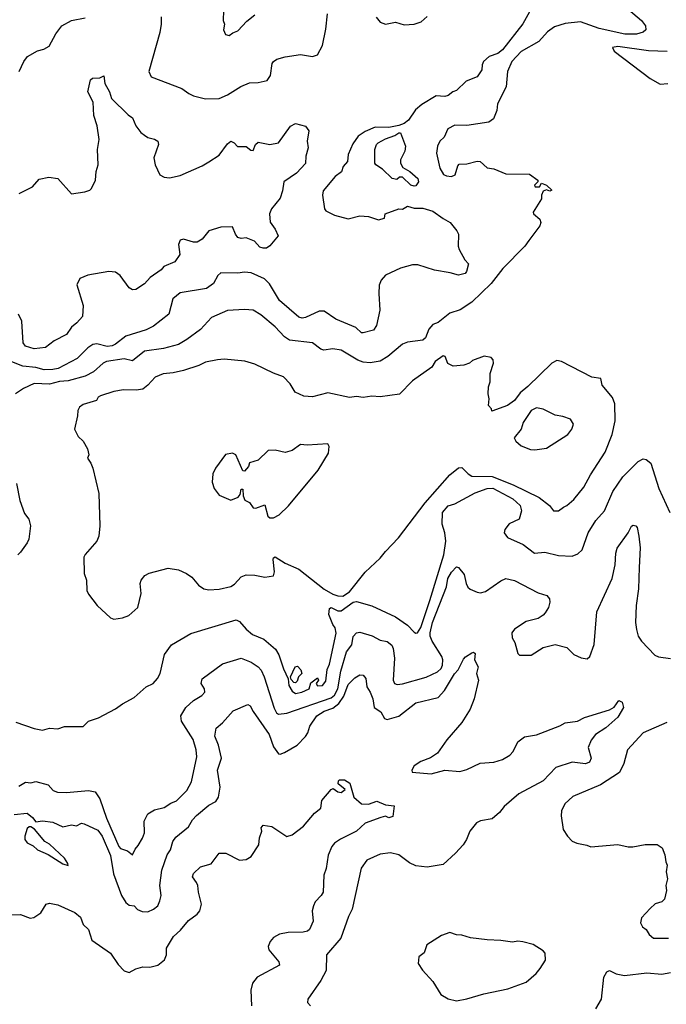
# Model space of a CAD drawing. Extents: x 1678431 to 1860718, y 384618 to 522882.
# Tile 95 of 256: x 1768000 to 1771810, y 412374 to 418181. Entities that reach past the tile are written whole.
import ezdxf

# ---------------------------------------------------------------- set-up
doc = ezdxf.new("R2010")
doc.units = 0

msp = doc.modelspace()

# ---------------------------------------------------------------- linework, layer by layer
at = {"layer": '0CON10XD'}
for points in [[(1771561.6, 418261.6), (1771664.4, 418175), (1771687.1, 418145), (1771689.3, 418120.7), (1771675, 418107.5), (1771635.7, 418094.3), (1771565.4, 418094.6), (1771415, 418127.8), (1771305, 418167.8), (1771215, 418158.1), (1771150.8, 418139.2), (1771110.4, 418109.6), (1771058.9, 418051.1), (1770955, 417993.8), (1770900.5, 417935), (1770874.1, 417875), (1770866.2, 417783.8), (1770816.4, 417685), (1770811.2, 417645), (1770793.1, 417596.9), (1770764.3, 417575.7), (1770635, 417556.9), (1770565, 417558.1), (1770523.9, 417536.1), (1770501.4, 417488.6), (1770475, 417463.3), (1770461.4, 417435), (1770455.8, 417394.2), (1770475.8, 417305), (1770498.3, 417268.3), (1770515, 417259.2), (1770545, 417256.5), (1770565.7, 417265), (1770581.7, 417318.3), (1770590.8, 417329.2), (1770635, 417330), (1770695, 417346), (1770713.6, 417343.6), (1770755, 417306.2), (1770795, 417300.8), (1770865, 417270.8), (1771005, 417268.8), (1771053.3, 417235), (1771052.5, 417225), (1771034, 417205), (1771037.5, 417195), (1771064.1, 417195.9), (1771075, 417217.5), (1771105.4, 417205.4), (1771135.5, 417174.5), (1771125, 417170), (1771105, 417176.9), (1771085, 417168.6), (1771074.5, 417145), (1771074.2, 417125), (1771026.7, 417045), (1771027.5, 417035), (1771064.7, 417004.7), (1771071.3, 416985), (1771065, 416964.6), (1771001.1, 416878.9)], [(1771003.6, 418226.4), (1770965, 418157.1), (1770845, 418003.8), (1770818.6, 417981.4), (1770766.4, 417963.6), (1770733.8, 417935), (1770725.8, 417915), (1770724.4, 417885), (1770695.9, 417844.1), (1770631.9, 417818.1), (1770575, 417762.5), (1770553.3, 417755), (1770525, 417732.9), (1770505, 417727.8), (1770455, 417730.8), (1770370, 417680), (1770331.6, 417648.4), (1770291.1, 417588.9), (1770265, 417568.6), (1770235, 417556), (1770175, 417545.6), (1770095, 417546.7), (1770035, 417520.7), (1769995, 417493.1), (1769962.4, 417447.6), (1769935.6, 417385), (1769931.5, 417345), (1769906.9, 417315), (1769896.3, 417283.7), (1769858.8, 417255), (1769787.8, 417172.2), (1769784.2, 417145.8), (1769795.6, 417065.6), (1769805, 417053.8), (1769855, 417027.1), (1769935, 417005.6), (1770005, 417024.5), (1770055, 417019.1), (1770115, 417000.8), (1770149.1, 417010.9), (1770154.4, 417035.6), (1770235, 417065.4), (1770255, 417062.5), (1770285, 417081.2), (1770325, 417069.2), (1770375, 417069.4), (1770435, 417052.2), (1770495, 417007.5), (1770536.2, 416985), (1770575.8, 416935.8), (1770586.2, 416915), (1770583.8, 416845), (1770590, 416825), (1770623.3, 416765), (1770645, 416740), (1770633.8, 416695), (1770625.5, 416684.5), (1770585.5, 416674.5), (1770537.1, 416687.1), (1770445, 416703.6), (1770345.5, 416735.5), (1770315, 416735.6), (1770243.3, 416715), (1770156.2, 416675), (1770130, 416645), (1770118.6, 416615), (1770115.7, 416565), (1770123, 416467), (1770103.7, 416376.3), (1770085, 416349.2), (1770025, 416333.3), (1770015, 416333.3), (1769980.8, 416365), (1769864, 416414), (1769795, 416461.1), (1769765, 416460.9), (1769685, 416424.1), (1769665, 416421.3), (1769645, 416426.8), (1769531.8, 416525), (1769472.8, 416622.8), (1769442.7, 416652.7), (1769365, 416688), (1769325, 416691.3), (1769284.7, 416685.3), (1769185, 416687.1), (1769167.4, 416672.6), (1769141.9, 416625), (1769100.8, 416595), (1768945, 416568.9), (1768901.9, 416535), (1768878.1, 416445), (1768787.7, 416372.3), (1768745, 416351.6), (1768625.3, 416314.7), (1768565, 416266.2), (1768545, 416257.1), (1768515, 416253), (1768455, 416269.3), (1768430.8, 416265), (1768401.1, 416245), (1768337.8, 416182.2), (1768226.4, 416123.6), (1768195, 416116.8), (1768145, 416116.7), (1768095, 416130.2), (1768018.1, 416138.1), (1767935, 416171.1)], [(1767996.2, 417875), (1768023.8, 417935), (1768047, 417963), (1768105, 417997.1), (1768142.5, 418007.5), (1768174, 418025), (1768212.6, 418097.4), (1768249.2, 418145), (1768305.6, 418175.6), (1768385, 418191.2)], [(1768833, 418197), (1768834.4, 418154.4), (1768826.9, 418105), (1768761.2, 417875), (1768775, 417843.8), (1768955, 417774), (1768996.2, 417745), (1769025, 417730.8), (1769095, 417714.2), (1769175, 417715.7), (1769225, 417736.9), (1769302.6, 417787.4), (1769355, 417808.8), (1769405, 417810), (1769458.7, 417821.3), (1769478.8, 417851.2), (1769488.1, 417921.9), (1769495.7, 417935), (1769515, 417947.8), (1769565, 417961.8), (1769655, 417975.4), (1769725, 417962.9), (1769755, 417973.8), (1769785, 418027.5), (1769804.5, 418125), (1769813.8, 418215)], [(1769201.2, 418235), (1769200, 418175), (1769207.5, 418155), (1769200.7, 418120.7), (1769213.6, 418093.6), (1769235, 418087.5), (1769256.4, 418103.6), (1769285.8, 418114.2), (1769338.3, 418171.7), (1769385, 418208.8)], [(1770101.2, 418195), (1770125, 418166.7), (1770155, 418154), (1770215, 418165.7), (1770265, 418150), (1770325, 418153.3), (1770365, 418168.5), (1770401.3, 418198.7)], [(1771815, 417992.8), (1771705, 417996.4), (1771525, 418021.8), (1771492.9, 418017.1), (1771504.2, 417995), (1771715, 417833.1), (1771775, 417801.2), (1771820, 417805)], [(1767996.7, 417155), (1768075.5, 417194.5), (1768115, 417240), (1768172.3, 417252.3), (1768225, 417243.8), (1768305, 417153.8), (1768384.2, 417165.8), (1768412.5, 417175), (1768423.8, 417185), (1768447.5, 417235), (1768450, 417285), (1768462, 417325), (1768459.2, 417415), (1768468.8, 417475), (1768456.2, 417555), (1768437.5, 417615), (1768433.8, 417695), (1768402, 417755), (1768417.5, 417825), (1768430, 417835), (1768471.7, 417838.3), (1768495, 417850), (1768502.5, 417805), (1768530, 417755), (1768541.5, 417715), (1768638.8, 417618.8), (1768665, 417601.2), (1768684, 417555), (1768714.5, 417514.5), (1768735, 417499.2), (1768755, 417485.7), (1768795, 417475.8), (1768814.1, 417464.1), (1768818, 417445), (1768790.6, 417365), (1768797.5, 417325), (1768825.8, 417265), (1768851.1, 417251.1), (1768882.1, 417247.9), (1768945, 417262.2), (1769075, 417319.2), (1769115, 417342.5), (1769175, 417382.5), (1769225, 417448.8), (1769245, 417463.8), (1769263.9, 417453.9), (1769283, 417433), (1769335, 417433.3), (1769361.7, 417411.7), (1769375, 417410), (1769390, 417445), (1769405, 417458), (1769475, 417444.2), (1769525.8, 417454.2), (1769595, 417553.3), (1769625, 417568.8), (1769683.6, 417553.6), (1769703.3, 417525), (1769693.3, 417465), (1769700, 417425), (1769686, 417375), (1769685, 417332.5), (1769632.2, 417275), (1769556.2, 417225), (1769548.9, 417171.1), (1769535, 417128.1), (1769483.1, 417065), (1769473.1, 417035), (1769476.5, 416986.5), (1769506, 416945), (1769523.3, 416905), (1769473.9, 416846.1), (1769455, 416833.3), (1769435, 416832.5), (1769415, 416840), (1769383.6, 416873.6), (1769335, 416893.8), (1769305, 416890.8), (1769285, 416895.8), (1769271.1, 416915), (1769255, 416958.8), (1769185, 416956.5), (1769114.6, 416935.4), (1769075, 416886.2), (1769045, 416868.8), (1769025, 416868), (1768965, 416886), (1768945, 416880), (1768936, 416855), (1768944, 416795), (1768915, 416752.5), (1768850, 416725), (1768833.3, 416705), (1768768.9, 416661.1), (1768735, 416622.5), (1768685, 416590), (1768665, 416587.5), (1768645, 416600), (1768592, 416672), (1768565, 416691.9), (1768525, 416695.7), (1768402.5, 416675)], [(1770325, 417198.1), (1770306, 417205), (1770255, 417252), (1770238.8, 417251.2), (1770222, 417238), (1770195, 417243.5), (1770138.2, 417298.2), (1770098.2, 417325), (1770092.5, 417335), (1770093.8, 417415), (1770103.4, 417445), (1770112.7, 417455), (1770155, 417478.9), (1770211.7, 417498.3), (1770235, 417513.3), (1770245, 417512.5), (1770274.3, 417435), (1770270, 417405), (1770244, 417355), (1770244.2, 417334.2), (1770258.6, 417308.6), (1770298.6, 417285), (1770345.8, 417245), (1770350, 417225), (1770335, 417201.4), (1770325, 417198.1)], [(1771001.1, 416878.9), (1770976.1, 416845), (1770847.3, 416712.7), (1770778.1, 416625), (1770663.8, 416515), (1770595, 416470), (1770535, 416449.2), (1770466.1, 416393.9), (1770435, 416382.5), (1770411.2, 416355), (1770390.8, 416305), (1770375, 416290.8), (1770285, 416278.5), (1770255, 416267.8), (1770169.2, 416195), (1770125, 416167.5), (1770066.2, 416156.2), (1770025, 416160.4), (1769992.8, 416172.8), (1769895, 416232.5), (1769845, 416240), (1769792, 416232), (1769775, 416236.9), (1769725, 416275.5), (1769589.8, 416289.8), (1769560, 416310), (1769505, 416369.4), (1769420.2, 416440.2), (1769375, 416467.1), (1769325, 416472.5), (1769225, 416465.8), (1769131.2, 416425), (1769066, 416354), (1768985.9, 416294.1), (1768935, 416264.5), (1768847.6, 416242.4), (1768735, 416225.4), (1768665, 416168.2), (1768615, 416180.6), (1768512.5, 416165), (1768491.5, 416155), (1768435.5, 416104.5), (1768385, 416077.8), (1768285, 416050.3), (1768235, 416047.2), (1768175, 416031.9), (1768085, 416034.6), (1768022.5, 416005), (1767975, 415974.2)], [(1768402.5, 416675), (1768354, 416655), (1768336.4, 416616.4), (1768374.2, 416495), (1768370.7, 416429.3), (1768337.6, 416392.4), (1768305, 416367.5), (1768276.2, 416323.8), (1768202.6, 416287.4), (1768152, 416248), (1768085, 416240), (1768034.4, 416254.4), (1768020.8, 416275), (1768012.9, 416402.9), (1767993.4, 416443.4)], [(1768555, 414646.2), (1768605, 414653.3), (1768643.6, 414666.4), (1768696.7, 414715), (1768716.1, 414796.1), (1768710, 414855), (1768716.2, 414875), (1768737.3, 414902.7), (1768762.9, 414917.1), (1768875, 414946), (1768935, 414936.2), (1768982.5, 414915), (1769013.9, 414893.9), (1769053.8, 414845), (1769085, 414824.2), (1769115, 414818.6), (1769175, 414821.4), (1769245, 414838.9), (1769265, 414851.1), (1769304.6, 414895.4), (1769335, 414907.5), (1769385, 414905.6), (1769445, 414892.5), (1769495, 414900), (1769502.5, 414925), (1769493.3, 414996.7), (1769495, 415007.5), (1769505, 415012.9), (1769565, 414975.7), (1769645, 414939.7), (1769795, 414823), (1769845, 414793.3), (1769875, 414783.1), (1769905, 414781.7), (1769944, 414806), (1770036.5, 414923.5), (1770125.1, 415004.9), (1770154.9, 415045.1), (1770233.3, 415125), (1770389.1, 415330.9), (1770534.4, 415495.6), (1770585, 415538.5), (1770605, 415539.4), (1770642.2, 415502.2), (1770665, 415489.5), (1770785, 415487.6), (1770908, 415438), (1771062.2, 415362.2), (1771121.9, 415315), (1771145, 415283.3), (1771175, 415284), (1771204.4, 415305.6), (1771225, 415315.8), (1771265, 415350.8), (1771325, 415424), (1771364.1, 415495.9), (1771450.6, 415629.4), (1771491.1, 415735), (1771510, 415815), (1771507.5, 415915), (1771492.9, 415952.9), (1771432, 416025), (1771424.1, 416064.1), (1771372.4, 416072.4), (1771192.5, 416165), (1771165, 416170.8), (1771135, 416154.3), (1770995, 416016.9), (1770949.3, 415980.7), (1770915.6, 415935), (1770875, 415905.8), (1770781.7, 415871.7), (1770780, 415885), (1770762.5, 415905), (1770767.5, 415945), (1770760, 415975), (1770762.5, 416015), (1770772.5, 416045), (1770772.5, 416095), (1770792.5, 416155), (1770790, 416175), (1770778.3, 416188.3), (1770736.7, 416196.7), (1770668.3, 416171.7), (1770650, 416155), (1770617, 416143), (1770555, 416137.5), (1770523.6, 416153.6), (1770507.5, 416195), (1770495, 416197.5), (1770447.5, 416165), (1770428.3, 416131.7), (1770315, 416050), (1770238.7, 415971.3), (1770125, 415955.7), (1770075, 415961.4), (1770025, 415951.9), (1769985, 415958.1), (1769943, 415953), (1769815, 415980), (1769725, 415956.5), (1769675, 415959.5), (1769624.3, 415985), (1769593, 416033), (1769555, 416073.5), (1769495.4, 416095.4), (1769385, 416150), (1769327.6, 416167.6), (1769205, 416178.1), (1769165, 416175.6), (1769095, 416160), (1769055, 416140.9), (1768965, 416112.3), (1768905, 416097.9), (1768845, 416093.1), (1768797.8, 416072.2), (1768755.3, 416024.7), (1768725, 416002.7), (1768686.4, 415996.4), (1768612.4, 415997.6), (1768555, 415987.8), (1768477, 415963), (1768463.3, 415955), (1768452.5, 415935), (1768375, 415910.6), (1768352, 415895), (1768342, 415875), (1768341.2, 415845), (1768324, 415765), (1768345, 415722.5), (1768373.3, 415695), (1768399.5, 415649.5), (1768407.5, 415615), (1768398.8, 415595), (1768420, 415565), (1768430.8, 415535), (1768466.6, 415386.6), (1768472, 415195), (1768466.2, 415135), (1768454.1, 415105.9), (1768385, 415026.2), (1768378.8, 415011.2), (1768380, 414915), (1768393.8, 414875), (1768396, 414815), (1768405, 414793.3), (1768455.8, 414725.8), (1768535, 414653.3), (1768555, 414646.2)], [(1771035, 415643.8), (1771105, 415653.8), (1771230, 415735), (1771253.8, 415765), (1771263.8, 415795), (1771246.2, 415825), (1771201.2, 415841.2), (1771155, 415848), (1771085, 415884.3), (1771045, 415890.8), (1771013.6, 415875), (1770966.7, 415805), (1770955.7, 415765), (1770913.8, 415715), (1770923.8, 415695), (1770955, 415666.7), (1771010, 415645), (1771035, 415643.8)], [(1769495, 415242.9), (1769528.8, 415261.2), (1769585, 415312.9), (1769758.8, 415525), (1769820, 415625), (1769823.9, 415663.9), (1769815, 415678.8), (1769695, 415671.2), (1769655, 415676), (1769605, 415640), (1769565, 415628), (1769505, 415642), (1769465, 415640), (1769405, 415583.8), (1769353.6, 415566.4), (1769347.5, 415545), (1769325, 415517.5), (1769315, 415520), (1769273.3, 415615), (1769255, 415623.8), (1769213.6, 415616.4), (1769153.3, 415535), (1769138.3, 415501.7), (1769134.2, 415454.2), (1769146.2, 415415), (1769175, 415376.2), (1769245, 415346.2), (1769286.7, 415365), (1769298.8, 415381.2), (1769305, 415412.5), (1769315, 415412.5), (1769317, 415373), (1769327.7, 415347.7), (1769355, 415333.3), (1769375, 415301.2), (1769390.9, 415299.1), (1769445, 415320), (1769462.7, 415252.7), (1769475, 415243.3), (1769495, 415242.9)], [(1767977.7, 414037.7), (1768085, 414000), (1768135, 413990), (1768175, 414002.5), (1768225, 413998.8), (1768265, 414013.3), (1768375, 414013.3), (1768405, 414043.3), (1768465, 414064), (1768564.2, 414115.8), (1768605, 414146.2), (1768675, 414184), (1768745, 414245.8), (1768786, 414265), (1768812.5, 414295), (1768828.6, 414325), (1768853.8, 414436.2), (1768895, 414494.4), (1769008.7, 414561.3), (1769275, 414641.5), (1769295, 414630.9), (1769335, 414585.6), (1769372.9, 414555), (1769438.1, 414528.1), (1769507.6, 414467.6), (1769527.5, 414435), (1769555, 414352.5), (1769582.5, 414292.5), (1769586.2, 414255), (1769605, 414220), (1769625, 414206.7), (1769662.5, 414215), (1769705, 414234.4), (1769715, 414270), (1769755, 414300), (1769760, 414285), (1769747.5, 414265), (1769755, 414252), (1769785, 414254.6), (1769805, 414278.8), (1769811.2, 414348.8), (1769825, 414380), (1769865, 414562.5), (1769860, 414595), (1769845, 414613.3), (1769822.6, 414672.6), (1769825, 414708.8), (1769835, 414713.3), (1769874.3, 414694.3), (1769895, 414693.7), (1769965, 414746.4), (1769985, 414750.5), (1770075, 414723.8), (1770215, 414658.5), (1770285, 414609.6), (1770325, 414569.4), (1770335, 414562.9), (1770345, 414565.7), (1770363.5, 414596.5), (1770417.6, 414755), (1770499.7, 415025), (1770511.2, 415105), (1770505.6, 415155), (1770490, 415205), (1770491.1, 415275), (1770525, 415313.3), (1770565, 415325.5), (1770685, 415390.4), (1770755, 415416.6), (1770787.5, 415417.5), (1770905.8, 415355), (1770949.4, 415315), (1770957.3, 415285), (1770942.9, 415235), (1770885, 415207.3), (1770858.8, 415175), (1770855.3, 415155), (1770875, 415126.7), (1770966.1, 415086.1), (1771033.3, 415035), (1771095, 415039.5), (1771175, 415021.1), (1771255, 415017.8), (1771290, 415030), (1771314.4, 415055), (1771349.6, 415155), (1771395, 415226.9), (1771445.5, 415285), (1771495, 415399.2), (1771555, 415484.2), (1771645, 415576), (1771675, 415591.2), (1771692.5, 415587.5), (1771720, 415565), (1771765.8, 415415), (1771831.1, 415275)], [(1767981.4, 415445), (1768001.4, 415345), (1768028.8, 415268.8), (1768053.3, 415235), (1768063.3, 415195), (1768053, 415117), (1768043.6, 415096.4), (1768005, 415040), (1767990, 415025)], [(1770985, 414631.4), (1770915, 414585.8), (1770900, 414565), (1770902.5, 414535), (1770917.2, 414507.2), (1770935, 414442.5), (1770945, 414432.5), (1771015, 414434), (1771085, 414478), (1771155, 414496), (1771225, 414479.2), (1771265, 414436.2), (1771308.3, 414418.3), (1771345, 414411.2), (1771360, 414425), (1771385.5, 414495), (1771402.1, 414687.9), (1771492.1, 414885), (1771510, 414965), (1771512.5, 415035), (1771520.8, 415065), (1771585, 415153.8), (1771605, 415194), (1771615, 415199.4), (1771631.2, 415195), (1771638.6, 415185), (1771649.5, 415135), (1771655.6, 415065.6), (1771650.4, 414949.6), (1771646.2, 414825), (1771633.6, 414725), (1771629.6, 414625), (1771634.5, 414585), (1771645.4, 414545.4), (1771664.3, 414515), (1771743.8, 414433.8), (1771765, 414423.3), (1771835, 414413.6)], [(1767995, 413660), (1768035, 413683.8), (1768065, 413680), (1768095, 413688.1), (1768167.9, 413667.9), (1768198, 413635), (1768223.3, 413625), (1768275, 413623.6), (1768405, 413635.3), (1768445, 413627.3), (1768472.3, 413585), (1768511.6, 413471.6), (1768585, 413304.4), (1768595, 413292.5), (1768635, 413279.4), (1768665, 413256.2), (1768680.4, 413289.6), (1768698.5, 413311.5), (1768724.5, 413354.5), (1768734.8, 413385.2), (1768733.3, 413455), (1768755, 413498.3), (1768795, 413521.4), (1768852, 413535), (1768889.8, 413560.2), (1768925, 413574.5), (1768984.2, 413635), (1769013.2, 413686.8), (1769043.4, 413833.4), (1769039.4, 413875), (1769021.4, 413935), (1768953.8, 414043.8), (1768950, 414075), (1768979.2, 414125), (1769023.9, 414166.1), (1769073.8, 414195), (1769092, 414215), (1769090, 414235), (1769070, 414265), (1769075.9, 414294.1), (1769195, 414381.9), (1769305, 414415.5), (1769365, 414391.5), (1769405.6, 414365), (1769423.8, 414345), (1769441.6, 414305), (1769499.7, 414119.7), (1769513.1, 414093.1), (1769525, 414085.4), (1769575, 414091), (1769835, 414180.7), (1769855, 414197.3), (1769875, 414235.4), (1769892.2, 414337.8), (1769926.5, 414453.5), (1769956.4, 414493.6), (1769965, 414542.5), (1769985.7, 414564.3), (1770005, 414568.2), (1770077.4, 414547.4), (1770125, 414521.8), (1770165, 414512.9), (1770192.3, 414492.3), (1770201.5, 414471.5), (1770209.5, 414415), (1770200, 414285), (1770208.5, 414265), (1770225, 414260), (1770255, 414263.2), (1770395.9, 414304.1), (1770463, 414335), (1770482.9, 414355), (1770492.6, 414375), (1770494.5, 414405), (1770488.5, 414425), (1770431, 414515), (1770419.4, 414545), (1770418.9, 414565), (1770432.4, 414625), (1770514.4, 414835.6), (1770523.9, 414885), (1770545, 414923.5), (1770575, 414953.3), (1770585, 414950), (1770619.1, 414909.1), (1770630.5, 414855), (1770640.8, 414835), (1770655, 414821.5), (1770695, 414805.2), (1770715, 414800.3), (1770745, 414808.5), (1770835, 414871.8), (1770865, 414885.6), (1770915, 414874.3), (1771055, 414800), (1771106.2, 414785), (1771122, 414765), (1771124, 414745), (1771116.2, 414715), (1771096.8, 414683.2), (1771085, 414668.8), (1771055, 414650), (1770985, 414631.4)], [(1767966.8, 413493.2), (1768045, 413501.2), (1768076.4, 413476.4), (1768095, 413450), (1768135, 413456.7), (1768195, 413447.5), (1768255, 413420), (1768305, 413432.5), (1768335, 413427.5), (1768365, 413442.5), (1768379.3, 413439.3), (1768460.5, 413400.5), (1768486.7, 413365), (1768535, 413250.8), (1768553.7, 413143.7), (1768600.5, 413015), (1768625, 412973.8), (1768645, 412959.2), (1768675, 412954.2), (1768695, 412932.9), (1768722.1, 412922.1), (1768755, 412920), (1768788.8, 412935), (1768814.2, 412955), (1768825.4, 412984.6), (1768833.1, 413015), (1768826.8, 413075), (1768837.7, 413165), (1768868.2, 413255), (1768888.2, 413285), (1768901.8, 413335), (1768921.1, 413358.9), (1768995, 413420.8), (1769018, 413462), (1769041.9, 413488.1), (1769115, 413548.1), (1769155, 413569.4), (1769170.9, 413595), (1769180.8, 413655), (1769166.7, 413755), (1769189.1, 413825), (1769171.5, 413901.5), (1769149.7, 413955), (1769158.2, 414001.8), (1769195, 414033.8), (1769258, 414105), (1769345, 414141.4), (1769359.2, 414135), (1769375, 414101.2), (1769469.4, 413965), (1769495, 413893.3), (1769525, 413851.2), (1769535, 413848.8), (1769560.7, 413859.3), (1769635, 413901.9), (1769685, 413952.9), (1769698.8, 413975), (1769710, 414015), (1769751.4, 414075), (1769795, 414103.1), (1769845, 414119.7), (1769881.7, 414148.3), (1769909.4, 414190.6), (1769935, 414260), (1769975, 414299.5), (1770005, 414316.9), (1770024.4, 414314.4), (1770039.2, 414295), (1770045.9, 414245.9), (1770065.7, 414215.7), (1770081.4, 414175), (1770088, 414125), (1770128.1, 414098.1), (1770150, 414060), (1770165, 414054), (1770235, 414074.2), (1770335, 414152.5), (1770466.3, 414183.7), (1770504.3, 414225), (1770563, 414323), (1770583.9, 414346.1), (1770615, 414410), (1770627, 414423), (1770663.6, 414446.4), (1770675, 414450), (1770685, 414442.5), (1770681.2, 414405), (1770702.1, 414365), (1770691.2, 414325), (1770703.5, 414285), (1770678.6, 414175), (1770654.4, 414115), (1770605, 414035.7), (1770516.7, 413933.3), (1770461.9, 413855), (1770421.9, 413828.1), (1770364.1, 413805.9), (1770325, 413780.6), (1770310, 413755), (1770313.4, 413743.4), (1770425, 413734), (1770505, 413754.5), (1770593.6, 413746.4), (1770635, 413758.1), (1770713.2, 413796.8), (1770795, 413801.1), (1770845, 413818.5), (1770887.6, 413842.4), (1770908.2, 413865), (1770935, 413921.4), (1770975, 413951.1), (1771045, 413962.7), (1771183.7, 414016.3), (1771215, 414034.3), (1771286.9, 414043.1), (1771327.5, 414065), (1771475, 414111.2), (1771502.7, 414127.3), (1771530, 414165), (1771550, 414155), (1771557.5, 414125), (1771525, 414066.7), (1771455, 414004.4), (1771394.2, 413965.8), (1771367.8, 413932.2), (1771350.9, 413889.1), (1771368.1, 413825), (1771358.3, 413801.7), (1771335, 413792.3), (1771255, 413801.1), (1771160, 413770), (1771085, 413692.7), (1770941.1, 413615), (1770855, 413540.5), (1770827.9, 413505), (1770785, 413468.7), (1770714.7, 413455.3), (1770692.9, 413445), (1770653.1, 413395), (1770632.9, 413345), (1770613.1, 413315), (1770568.1, 413265), (1770495, 413198.9), (1770402.1, 413182.1), (1770335, 413191.6), (1770297.8, 413207.8), (1770235, 413256.5), (1770185, 413268.2), (1770125, 413259.5), (1770045.8, 413225), (1770012.8, 413177.2), (1769959.5, 412935), (1769937.4, 412892.6), (1769892.1, 412765), (1769808.6, 412665), (1769805.6, 412574.4), (1769774.6, 412515.4), (1769697.5, 412405), (1769696, 412385), (1769714, 412365)], [(1769625, 414270), (1769615, 414272.5), (1769600, 414290), (1769596.2, 414305), (1769623.3, 414365), (1769637.5, 414367.5), (1769656.1, 414346.1), (1769662.5, 414325), (1769643.9, 414306.1), (1769635, 414280), (1769625, 414270)], [(1771813.6, 414036.4), (1771675, 413974.2), (1771582.5, 413875), (1771560, 413795), (1771535, 413740.8), (1771422.2, 413667.8), (1771260.3, 413599.7), (1771212.7, 413557.3), (1771193.3, 413515), (1771190, 413485), (1771202.5, 413405), (1771227.5, 413365), (1771256.4, 413336.4), (1771283.6, 413323.6), (1771343, 413313), (1771365, 413303.3), (1771525, 413316.7), (1771585, 413303.3), (1771613.6, 413303.6), (1771686.4, 413316.4), (1771756.4, 413316.4), (1771786.2, 413296.2), (1771802.5, 413255), (1771807.5, 413215), (1771816.2, 413195), (1771810, 413155), (1771816.7, 413115), (1771807.5, 413075), (1771812.5, 413045), (1771800, 412995), (1771785, 412977.5), (1771745, 412966.7), (1771715, 412940), (1771663.8, 412885), (1771657.5, 412855), (1771670.7, 412830.7), (1771692.5, 412815), (1771710, 412785), (1771735, 412764), (1771824.3, 412764.3)], [(1767945, 412902.5), (1768005, 412903.8), (1768061.7, 412881.7), (1768083.9, 412886.1), (1768125, 412913.3), (1768156.1, 412963.9), (1768175, 412971.2), (1768225, 412960), (1768325.6, 412915.6), (1768357.9, 412887.9), (1768374.3, 412844.3), (1768405.5, 412815.5), (1768425, 412753.3), (1768535, 412676.2), (1768579.7, 412609.7), (1768615, 412571.2), (1768645, 412560.8), (1768685, 412582.5), (1768725.8, 412594.2), (1768766.8, 412593.2), (1768815, 412604.2), (1768853.6, 412636.4), (1768864.4, 412665), (1768865.8, 412705), (1768906.2, 412773.8), (1768947.9, 412812.1), (1768995, 412867.8), (1769046, 412905), (1769062, 412925), (1769072, 412965), (1769054.2, 413035), (1769050.8, 413075), (1769042.4, 413092.4), (1769017.5, 413125), (1769024.3, 413145), (1769065, 413184), (1769127.5, 413202.5), (1769175.5, 413264.5), (1769215.5, 413265.5), (1769295, 413224.3), (1769335, 413227.1), (1769365, 413245.8), (1769409.4, 413315), (1769413.6, 413356.4), (1769426.7, 413395), (1769423.8, 413415), (1769435, 413430), (1769485, 413423.3), (1769575, 413363.3), (1769605, 413373.8), (1769673.3, 413425), (1769738.3, 413501.7), (1769775, 413530), (1769781.2, 413575), (1769835, 413640), (1769846.4, 413646.4), (1769875, 413626.7), (1769895, 413623.3), (1769918.3, 413641.7), (1769877.5, 413675), (1769878.3, 413691.7), (1769885, 413697.5), (1769915, 413697.5), (1769945, 413677.5), (1769970, 413595), (1770015, 413556), (1770055, 413554.2), (1770105, 413572), (1770155, 413551.2), (1770207.5, 413545), (1770199.3, 413480.7), (1770175.9, 413474.1), (1770155, 413483.8), (1770127.5, 413475), (1770035, 413442), (1769985, 413395.8), (1769891.2, 413348.8), (1769855, 413324.4), (1769838.9, 413305), (1769817.2, 413252.8), (1769805.5, 413175), (1769792.9, 413135), (1769787.5, 413035), (1769777.5, 413015), (1769742, 412978), (1769731.9, 412955), (1769724.4, 412925), (1769730, 412865), (1769708.8, 412815), (1769696.7, 412805), (1769671.3, 412798.7), (1769582.5, 412797.5), (1769532, 412788), (1769495, 412767.1), (1769475.8, 412745), (1769464.3, 412715), (1769469.2, 412695), (1769527.5, 412625), (1769530.8, 412605), (1769399.2, 412535), (1769371.1, 412498.9), (1769362.7, 412457.3), (1769366.5, 412365)], [(1768285, 413192.5), (1768283.3, 413205), (1768264.2, 413235), (1768175, 413318), (1768148.8, 413335), (1768086.4, 413406.4), (1768065, 413420), (1768055, 413420), (1768045, 413410), (1768030, 413365), (1768030.8, 413345), (1768045, 413326.2), (1768079.1, 413309.1), (1768106, 413285), (1768167.4, 413257.4), (1768255, 413203.1), (1768285, 413192.5)], [(1770575, 412394.4), (1770634.6, 412405.4), (1770735, 412436.5), (1770877.5, 412465), (1770985, 412503.8), (1771043.9, 412556.1), (1771067.5, 412585), (1771098.8, 412635), (1771096.7, 412675), (1771085, 412690), (1771026.1, 412726.1), (1770965, 412743.3), (1770935, 412746.7), (1770905, 412741.2), (1770835, 412751.2), (1770755, 412754), (1770657, 412767), (1770605, 412782.5), (1770573.6, 412783.6), (1770535, 412797.5), (1770485, 412780), (1770400, 412725), (1770383, 412677), (1770352.5, 412655), (1770347.5, 412615), (1770373.3, 412575), (1770435, 412508.8), (1770482.4, 412432.4), (1770525.5, 412405.5), (1770575, 412394.4)], [(1771395, 412347.1), (1771429.5, 412405), (1771442.7, 412535), (1771460.8, 412565), (1771475, 412574.2), (1771515, 412554.4), (1771565, 412543.8), (1771695, 412559.5), (1771785, 412551.2), (1771835, 412561.2)]]:
    msp.add_lwpolyline(points, dxfattribs=at)

doc.saveas('drawing.dxf')
